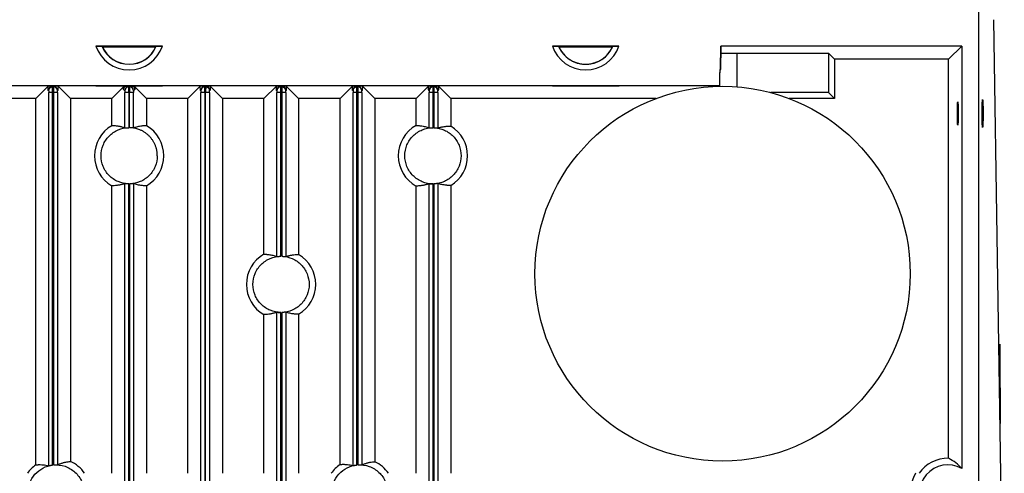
# Model space of a CAD drawing. Header units: millimetres. Extents: x -1111 to 1147, y -743 to 1146.
# Tile 26 of 203: x -954 to -779, y 249 to 330. Entities that reach past the tile are written whole.
import ezdxf

# ---------------------------------------------------------------- set-up
doc = ezdxf.new("R2010")
doc.units = ezdxf.units.MM
doc.styles.add('SLDTEXTSTYLE0', font='TXT', dxfattribs={"width": 0.75})
doc.dimstyles.new('SLDDIMSTYLE0', dxfattribs={"dimtxt": 3.5, "dimasz": 3.302, "dimexe": 0, "dimexo": 0.0625, "dimgap": 0.875, "dimtad": 1, "dimrnd": 1e-09, "dimzin": 12, "dimdsep": 46, "dimtxsty": 'SLDTEXTSTYLE0', "dimsah": 1, "dimcen": 0.09, "dimadec": 0, "dimazin": 3, "dimtfac": 1, "dimtofl": 0, "dimtmove": 0, "dimatfit": 3, "dimfxl": 1, "dimfrac": 2, "dimtolj": 1, "dimtzin": 12, "dimarcsym": 0})

# ---------------------------------------------------------------- blocks, each defined once
blk = doc.blocks.new('_D_3')
at = {"color": 8, "linetype": 'Continuous', "lineweight": 0}
for p, q in [((-807.88, 379.22), (-1107.55, 379.22)), ((-1106.55, -80.78), (-1106.55, 379.22)), ((-807.88, -80.78), (-1107.55, -80.78))]:
    blk.add_line(p, q, dxfattribs=at)
at = {"color": 8, "linetype": 'Continuous', "lineweight": 18}
for points in [[(-1106.55, 379.22), (-1107.06, 375.92), (-1106.04, 375.92)], [(-1106.55, -80.78), (-1106.04, -77.48), (-1107.06, -77.48)]]:
    blk.add_solid(points, dxfattribs=at)
at = {"color": 8, "linetype": 'Continuous', "lineweight": 18, "insert": (-1111.06, 152.88), "char_height": 3.5, "attachment_point": 1, "rotation": 90, "style": 'SLDTEXTSTYLE0'}
blk.add_mtext('460', dxfattribs=at)

msp = doc.modelspace()

# ---------------------------------------------------------------- linework, layer by layer
at = {"color": 7, "linetype": 'Continuous', "lineweight": 25}
for p, q in [((-783.884, 392.94), (-783.884, -32.06)), ((-779.317, 209.44), (-781.151, 329.639)), ((-928.973, 324.935), (-940.794, 324.935)), ((-939.65, 324.813), (-930.117, 324.813)), ((-847.823, 324.935), (-859.644, 324.935)), ((-858.5, 324.813), (-848.967, 324.813)), ((-829.794, 320.889), (-829.723, 324.935)), ((-829.723, 324.843), (-829.794, 320.798)), ((-786.884, 324.935), (-829.723, 324.935)), ((-829.723, 324.935), (-829.723, 324.843)), ((-789.215, 322.604), (-786.884, 324.935)), ((-786.884, 324.935), (-786.884, 249.748)), ((-826.888, 323.65), (-810.546, 323.65)), ((-826.888, 323.65), (-826.888, 317.687)), ((-810.546, 323.65), (-809.5, 322.604)), ((-810.546, 323.65), (-810.546, 316.663)), ((-789.215, 322.604), (-809.5, 322.604)), ((-809.5, 322.604), (-809.492, 315.608)), ((-789.215, 251.58), (-789.215, 322.604)), ((-829.794, 320.889), (-829.794, 320.798)), ((-829.889, 317.94), (-829.889, 320.19)), ((-958.878, 317.94), (-829.889, 317.94)), ((-949.295, 317.803), (-951.49, 315.608)), ((-949.192, 316.974), (-949.247, 317.029)), ((-948.572, 317.836), (-948.245, 317.836)), ((-948.493, 317.674), (-948.548, 317.729)), ((-948.27, 317.729), (-948.548, 317.729)), ((-948.493, 317.674), (-948.325, 317.674)), ((-948.27, 317.729), (-948.325, 317.674)), ((-947.57, 317.029), (-947.625, 316.974)), ((-945.327, 315.608), (-947.522, 317.803)), ((-940.807, 317.843), (-940.809, 317.849)), ((-940.809, 317.849), (-928.958, 317.849)), ((-929.46, 317.826), (-940.307, 317.826)), ((-935.934, 317.639), (-937.965, 315.608)), ((-935.667, 316.974), (-935.897, 317.204)), ((-934.684, 317.79), (-935.084, 317.79)), ((-934.968, 317.674), (-935.084, 317.79)), ((-934.968, 317.674), (-934.8, 317.674)), ((-934.8, 317.674), (-934.684, 317.79)), ((-933.871, 317.204), (-934.1, 316.974)), ((-931.802, 315.608), (-933.833, 317.639)), ((-928.958, 317.849), (-928.96, 317.843)), ((-922.245, 317.803), (-924.44, 315.608)), ((-922.142, 316.974), (-922.197, 317.029)), ((-921.522, 317.836), (-921.195, 317.836)), ((-921.443, 317.674), (-921.498, 317.729)), ((-921.22, 317.729), (-921.498, 317.729)), ((-921.443, 317.674), (-921.275, 317.674)), ((-921.22, 317.729), (-921.275, 317.674)), ((-920.52, 317.029), (-920.575, 316.974)), ((-918.277, 315.608), (-920.472, 317.803)), ((-908.72, 317.803), (-910.915, 315.608)), ((-908.617, 316.974), (-908.672, 317.029)), ((-907.997, 317.836), (-907.67, 317.836)), ((-907.918, 317.674), (-907.973, 317.729)), ((-907.695, 317.729), (-907.973, 317.729)), ((-907.918, 317.674), (-907.75, 317.674)), ((-907.695, 317.729), (-907.75, 317.674)), ((-906.995, 317.029), (-907.05, 316.974)), ((-904.752, 315.608), (-906.947, 317.803)), ((-895.195, 317.803), (-897.39, 315.608)), ((-895.092, 316.974), (-895.147, 317.029)), ((-894.472, 317.836), (-894.145, 317.836)), ((-894.393, 317.674), (-894.448, 317.729)), ((-894.17, 317.729), (-894.448, 317.729)), ((-894.393, 317.674), (-894.225, 317.674)), ((-894.17, 317.729), (-894.225, 317.674)), ((-893.47, 317.029), (-893.525, 316.974)), ((-891.227, 315.608), (-893.422, 317.803)), ((-881.67, 317.803), (-883.865, 315.608)), ((-881.567, 316.974), (-881.622, 317.029)), ((-880.947, 317.836), (-880.62, 317.836)), ((-880.868, 317.674), (-880.923, 317.729)), ((-880.645, 317.729), (-880.923, 317.729)), ((-880.868, 317.674), (-880.7, 317.674)), ((-880.645, 317.729), (-880.7, 317.674)), ((-879.945, 317.029), (-880, 316.974)), ((-877.702, 315.608), (-879.897, 317.803)), ((-859.657, 317.843), (-859.659, 317.849)), ((-859.659, 317.849), (-847.808, 317.849)), ((-848.31, 317.826), (-859.157, 317.826)), ((-847.808, 317.849), (-847.81, 317.843)), ((-829.889, 317.778), (-829.889, 317.94)), ((-951.49, 315.608), (-958.852, 315.608)), ((-951.49, 250.418), (-951.49, 315.608)), ((-949.182, 250.258), (-949.182, 316.674)), ((-948.483, 316.674), (-949.182, 316.674)), ((-948.483, 250.381), (-948.483, 316.674)), ((-948.483, 316.674), (-948.335, 316.674)), ((-948.335, 316.674), (-948.335, 250.397)), ((-947.635, 316.674), (-948.335, 316.674)), ((-947.635, 316.674), (-947.635, 250.423)), ((-937.965, 315.608), (-945.327, 315.608)), ((-945.327, 315.608), (-945.327, 251.028)), ((-937.965, 310.758), (-937.965, 315.608)), ((-935.657, 310.369), (-935.657, 316.674)), ((-934.958, 316.674), (-935.657, 316.674)), ((-934.958, 316.674), (-934.958, 310.417)), ((-934.958, 316.674), (-934.81, 316.674)), ((-934.81, 310.417), (-934.81, 316.674)), ((-934.11, 316.674), (-934.81, 316.674)), ((-934.11, 310.369), (-934.11, 316.674)), ((-924.44, 315.608), (-931.802, 315.608)), ((-931.802, 315.608), (-931.802, 310.758)), ((-924.44, 248.908), (-924.44, 315.608)), ((-922.132, 227.386), (-922.132, 316.674)), ((-921.433, 316.674), (-922.132, 316.674)), ((-921.285, 316.674), (-921.433, 316.674)), ((-921.433, 316.674), (-921.433, 227.502)), ((-921.285, 227.516), (-921.285, 316.674)), ((-920.585, 316.674), (-921.285, 316.674)), ((-920.585, 316.674), (-920.585, 227.535)), ((-910.915, 315.608), (-918.277, 315.608)), ((-918.277, 315.608), (-918.277, 248.908)), ((-910.915, 287.901), (-910.915, 315.608)), ((-908.607, 287.491), (-908.607, 316.674)), ((-907.908, 316.674), (-908.607, 316.674)), ((-907.908, 316.674), (-907.76, 316.674)), ((-907.908, 287.532), (-907.908, 316.674)), ((-907.76, 316.674), (-907.76, 287.53)), ((-907.06, 316.674), (-907.76, 316.674)), ((-907.06, 316.674), (-907.06, 287.476)), ((-897.39, 315.608), (-904.752, 315.608)), ((-904.752, 315.608), (-904.752, 287.843)), ((-897.39, 250.489), (-897.39, 315.608)), ((-895.082, 250.284), (-895.082, 316.674)), ((-894.383, 316.674), (-895.082, 316.674)), ((-894.383, 250.393), (-894.383, 316.674)), ((-894.383, 316.674), (-894.235, 316.674)), ((-894.235, 316.674), (-894.235, 250.405)), ((-893.535, 316.674), (-894.235, 316.674)), ((-893.535, 316.674), (-893.535, 250.417)), ((-883.865, 315.608), (-891.227, 315.608)), ((-891.227, 315.608), (-891.227, 250.981)), ((-883.865, 310.814), (-883.865, 315.608)), ((-881.557, 310.384), (-881.557, 316.674)), ((-880.858, 316.674), (-881.557, 316.674)), ((-880.858, 310.417), (-880.858, 316.674)), ((-880.858, 316.674), (-880.71, 316.674)), ((-880.71, 316.674), (-880.71, 310.414)), ((-880.01, 316.674), (-880.71, 316.674)), ((-880.01, 316.674), (-880.01, 310.353)), ((-841.243, 315.608), (-877.702, 315.608)), ((-877.702, 315.608), (-877.702, 310.699)), ((-810.546, 316.663), (-820.834, 316.663)), ((-809.492, 315.608), (-817.558, 315.608)), ((-809.492, 315.608), (-810.546, 316.663)), ((-937.965, 248.908), (-937.965, 300.077)), ((-935.657, 188.369), (-935.657, 300.466)), ((-934.958, 188.417), (-934.958, 300.418)), ((-934.81, 300.418), (-934.81, 188.417)), ((-934.11, 300.466), (-934.11, 188.369)), ((-931.802, 300.077), (-931.802, 248.908)), ((-883.865, 248.908), (-883.865, 300.021)), ((-881.557, 188.384), (-881.557, 300.451)), ((-880.858, 188.417), (-880.858, 300.418)), ((-880.71, 300.421), (-880.71, 188.414)), ((-880.01, 300.482), (-880.01, 188.353)), ((-877.702, 300.136), (-877.702, 248.908)), ((-910.915, 248.908), (-910.915, 277.163)), ((-908.607, 167.481), (-908.607, 277.573)), ((-907.908, 167.522), (-907.908, 277.532)), ((-907.76, 277.533), (-907.76, 167.52)), ((-907.06, 277.588), (-907.06, 167.466)), ((-904.752, 277.221), (-904.752, 248.908)), ((-780.059, 270.525), (-780.07, 271.872)), ((-780.016, 257.804), (-780.059, 270.525))]:
    msp.add_line(p, q, dxfattribs=at)
at = {"color": 250, "linetype": 'Continuous', "lineweight": 25}
for p, q in [((-940.307, 317.849), (-940.307, 317.826)), ((-929.46, 317.849), (-929.46, 317.826)), ((-859.157, 317.849), (-859.157, 317.826)), ((-848.31, 317.849), (-848.31, 317.826))]:
    msp.add_line(p, q, dxfattribs=at)
at = {"color": 7, "linetype": 'Continuous', "lineweight": 25}
msp.add_circle((-829.4, 284.432), 33.35, dxfattribs=at)
for centre, radius, start, end in [((-934.884, 326.94), 6.241, 198.73214, 341.26786), ((-934.884, 326.94), 5.241, 202.89339, 337.10661), ((-934.884, 326.938), 5.219, 204.02783, 335.97217), ((-853.734, 326.94), 6.241, 198.73214, 341.26786), ((-853.734, 326.94), 5.241, 202.89339, 337.10661), ((-948.547, 317.028), 0.701, 90.08169, 179.91831), ((-948.492, 316.973), 0.701, 90.08169, 179.91831), ((-948.326, 316.973), 0.701, 0.08169, 89.91831), ((-948.271, 317.028), 0.701, 0.08169, 89.91831), ((-935.196, 317.203), 0.7, 137.39689, 179.92249), ((-934.967, 316.973), 0.701, 90.08169, 179.91831), ((-934.801, 316.973), 0.701, 0.08169, 89.91831), ((-934.571, 317.203), 0.7, 0.07751, 42.60311), ((-921.497, 317.028), 0.701, 90.08169, 179.91831), ((-921.442, 316.973), 0.701, 90.08169, 179.91831), ((-921.276, 316.973), 0.701, 0.08169, 89.91831), ((-921.221, 317.028), 0.701, 0.08169, 89.91831), ((-907.972, 317.028), 0.701, 90.08169, 179.91831), ((-907.917, 316.973), 0.701, 90.08169, 179.91831), ((-907.751, 316.973), 0.701, 0.08169, 89.91831), ((-907.696, 317.028), 0.701, 0.08169, 89.91831), ((-894.447, 317.028), 0.701, 90.08169, 179.91831), ((-894.392, 316.973), 0.701, 90.08169, 179.91831), ((-894.226, 316.973), 0.701, 0.08169, 89.91831), ((-894.171, 317.028), 0.701, 0.08169, 89.91831), ((-880.922, 317.028), 0.701, 90.08169, 179.91831), ((-880.867, 316.973), 0.701, 90.08169, 179.91831), ((-880.701, 316.973), 0.701, 0.08169, 89.91831), ((-880.646, 317.028), 0.701, 0.08169, 89.91831), ((-934.884, 305.418), 6.165, 119.98262, 240.01739), ((-934.884, 305.418), 6.165, 299.98424, 60.01751), ((-880.884, 305.418), 6.165, 118.91703, 241.08446), ((-880.884, 305.418), 6.165, 301.06308, 58.93875), ((-907.884, 282.532), 6.165, 119.44924, 240.55232), ((-907.884, 282.532), 6.165, 300.52217, 59.47956), ((-947.884, 245.418), 6.165, 125.79687, 145.51522), ((-947.884, 245.418), 6.165, 34.48478, 65.50645), ((-893.884, 245.418), 6.165, 124.65922, 145.51522), ((-893.884, 245.418), 6.165, 34.48478, 64.48095), ((-789.384, 245.418), 6.165, 88.43138, 145.51522), ((-789.384, 245.418), 5, 60, 300), ((-789.384, 245.413), 6.691, 148.51056, 262.35328)]:
    msp.add_arc(centre, radius, start, end, dxfattribs=at)
for centre, major_axis, ratio, start_param, end_param in [((-934.884, 328.473), (0, 6.134), 0.9682704, 2.1923655, 2.2100469), ((-934.884, 328.473), (0, 6.134), 0.9682704, 4.0731384, 4.0908198), ((-826.889, 323.755), (3, 0), 0.03491, 3.4550687, 4.7126167), ((-832.794, 320.941), (0, -3.002), 0.9993908, 1.3177253, 1.5533324), ((-832.794, 320.85), (0, 3.001), 0.9996954, 4.4593141, 4.694925), ((-935.433, 317.44), (0.78, 0.184), 0.3823823, 1.0181967, 1.8449715), ((-934.334, 317.44), (0.78, -0.184), 0.3823823, 1.2966212, 2.1233959), ((-793.548, 245.418), (8.331, 0), 0.8661133, 0.643623, 1.0238221)]:
    msp.add_ellipse(centre, major_axis=major_axis, ratio=ratio, start_param=start_param, end_param=end_param, dxfattribs=at)
for centre, major_axis, ratio in [((-783.182, 312.94), (0, 2.502), 0.0349421), ((-787.582, 312.94), (0, 2.1), 0.0349208)]:
    msp.add_ellipse(centre, major_axis=major_axis, ratio=ratio, dxfattribs=at)
for points, knots in [([(-940.794, 324.935), (-940.659, 324.935), (-940.524, 324.934), (-940.272, 324.931), (-940.153, 324.929), (-939.952, 324.922), (-939.867, 324.919), (-939.75, 324.91), (-939.715, 324.905), (-939.712, 324.901)], [0, 0, 0, 0, 0.25, 0.25, 0.5, 0.5, 0.75, 0.75, 1, 1, 1, 1]), ([(-930.055, 324.901), (-930.052, 324.905), (-930.018, 324.91), (-929.9, 324.919), (-929.816, 324.922), (-929.614, 324.929), (-929.496, 324.931), (-929.243, 324.934), (-929.108, 324.935), (-928.973, 324.935)], [0, 0, 0, 0, 0.25, 0.25, 0.5, 0.5, 0.75, 0.75, 1, 1, 1, 1]), ([(-859.644, 324.935), (-859.509, 324.935), (-859.374, 324.934), (-859.122, 324.931), (-859.003, 324.929), (-858.802, 324.922), (-858.717, 324.919), (-858.6, 324.91), (-858.565, 324.905), (-858.562, 324.901)], [0, 0, 0, 0, 0.25, 0.25, 0.5, 0.5, 0.75, 0.75, 1, 1, 1, 1]), ([(-858.562, 324.901), (-858.552, 324.886), (-858.541, 324.87), (-858.53, 324.855), (-858.52, 324.841), (-858.51, 324.827), (-858.5, 324.813)], [0, 0, 0, 0, 0.0013004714, 0.0013004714, 0.0013004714, 0.0025110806, 0.0025110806, 0.0025110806, 0.0025110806]), ([(-858.5, 324.813), (-858.399, 324.585), (-858.281, 324.365), (-858.015, 323.944), (-857.866, 323.74), (-857.375, 323.166), (-857, 322.837), (-856.367, 322.425), (-856.146, 322.303), (-855.692, 322.094), (-855.459, 322.006), (-854.979, 321.864), (-854.731, 321.809), (-854.235, 321.737), (-853.986, 321.719), (-853.487, 321.719), (-853.235, 321.737), (-852.736, 321.809), (-852.492, 321.863), (-852.014, 322.004), (-851.78, 322.092), (-851.323, 322.303), (-851.101, 322.425), (-850.683, 322.697), (-850.484, 322.847), (-850.107, 323.177), (-849.929, 323.358), (-849.603, 323.738), (-849.455, 323.939), (-849.189, 324.361), (-849.07, 324.583), (-848.967, 324.813)], [0, 0, 0, 0, 0.0625, 0.0625, 0.125, 0.125, 0.25, 0.25, 0.3125, 0.3125, 0.375, 0.375, 0.4375, 0.4375, 0.5, 0.5, 0.5625, 0.5625, 0.625, 0.625, 0.6875, 0.6875, 0.75, 0.75, 0.8125, 0.8125, 0.875, 0.875, 0.9375, 0.9375, 1, 1, 1, 1]), ([(-848.967, 324.813), (-848.957, 324.827), (-848.947, 324.841), (-848.937, 324.855), (-848.926, 324.87), (-848.916, 324.886), (-848.905, 324.901)], [0.0000898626, 0.0000898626, 0.0000898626, 0.0000898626, 0.0013004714, 0.0013004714, 0.0013004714, 0.0026009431, 0.0026009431, 0.0026009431, 0.0026009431]), ([(-848.905, 324.901), (-848.902, 324.905), (-848.868, 324.91), (-848.75, 324.919), (-848.666, 324.922), (-848.464, 324.929), (-848.346, 324.931), (-848.093, 324.934), (-847.958, 324.935), (-847.823, 324.935)], [0, 0, 0, 0, 0.25, 0.25, 0.5, 0.5, 0.75, 0.75, 1, 1, 1, 1]), ([(-948.572, 317.836), (-948.681, 317.836), (-948.781, 317.835), (-948.952, 317.83), (-949.023, 317.827), (-949.209, 317.818), (-949.287, 317.811), (-949.295, 317.803)], [0, 0, 0, 0, 0.25, 0.25, 0.5, 0.5, 1, 1, 1, 1]), ([(-949.247, 317.029), (-949.249, 317.031), (-949.252, 317.036), (-949.256, 317.055), (-949.26, 317.082), (-949.264, 317.118), (-949.271, 317.189), (-949.279, 317.318), (-949.287, 317.502), (-949.292, 317.668), (-949.294, 317.758), (-949.295, 317.803)], [0, 0, 0, 0, 0.07729809, 0.15398716, 0.2304893, 0.30722965, 0.38462945, 0.59176579, 0.79920952, 0.90007464, 1, 1, 1, 1]), ([(-949.192, 316.974), (-949.19, 316.972), (-949.187, 316.938), (-949.183, 316.828), (-949.182, 316.751), (-949.182, 316.674)], [0, 0, 0, 0, 0.5, 0.5, 1, 1, 1, 1]), ([(-948.483, 316.674), (-948.483, 316.931), (-948.484, 317.185), (-948.488, 317.553), (-948.49, 317.665), (-948.493, 317.674)], [0, 0, 0, 0, 0.5, 0.5, 1, 1, 1, 1]), ([(-948.325, 317.674), (-948.327, 317.665), (-948.33, 317.553), (-948.334, 317.185), (-948.335, 316.931), (-948.335, 316.674)], [0, 0, 0, 0, 0.5, 0.5, 1, 1, 1, 1]), ([(-947.522, 317.803), (-947.53, 317.811), (-947.609, 317.818), (-947.793, 317.827), (-947.866, 317.83), (-948.036, 317.835), (-948.136, 317.836), (-948.245, 317.836)], [0, 0, 0, 0, 0.5, 0.5, 0.75, 0.75, 1, 1, 1, 1]), ([(-947.635, 316.674), (-947.635, 316.751), (-947.634, 316.828), (-947.63, 316.938), (-947.628, 316.972), (-947.625, 316.974)], [0, 0, 0, 0, 0.5, 0.5, 1, 1, 1, 1]), ([(-947.522, 317.803), (-947.523, 317.773), (-947.525, 317.713), (-947.527, 317.628), (-947.531, 317.49), (-947.538, 317.319), (-947.547, 317.176), (-947.556, 317.091), (-947.563, 317.044), (-947.568, 317.034), (-947.57, 317.029)], [0, 0, 0, 0, 0.0665124, 0.1333712, 0.2008527, 0.4079876, 0.6154773, 0.743901, 0.8714184, 1, 1, 1, 1]), ([(-940.307, 317.826), (-940.334, 317.826), (-940.386, 317.826), (-940.462, 317.826), (-940.534, 317.827), (-940.6, 317.829), (-940.674, 317.831), (-940.745, 317.834), (-940.798, 317.838), (-940.804, 317.841), (-940.807, 317.843)], [0, 0, 0, 0, 0.1026652, 0.2014991, 0.2990305, 0.3978882, 0.5005991, 0.669068, 0.8315397, 1, 1, 1, 1]), ([(-935.712, 317.677), (-935.73, 317.67), (-935.787, 317.664), (-935.885, 317.652), (-935.928, 317.645), (-935.934, 317.639)], [0, 0, 0, 0, 0.5, 0.5, 1, 1, 1, 1]), ([(-935.897, 317.204), (-935.898, 317.206), (-935.901, 317.211), (-935.906, 317.229), (-935.91, 317.256), (-935.914, 317.293), (-935.919, 317.345), (-935.924, 317.419), (-935.929, 317.519), (-935.933, 317.599), (-935.934, 317.639)], [0, 0, 0, 0, 0.1063787, 0.2119193, 0.3172026, 0.4228138, 0.5293325, 0.6870221, 0.8432708, 1, 1, 1, 1]), ([(-935.667, 316.974), (-935.665, 316.972), (-935.662, 316.938), (-935.658, 316.828), (-935.657, 316.751), (-935.657, 316.674)], [0, 0, 0, 0, 0.5, 0.5, 1, 1, 1, 1]), ([(-934.958, 316.674), (-934.958, 316.931), (-934.959, 317.185), (-934.963, 317.553), (-934.965, 317.665), (-934.968, 317.674)], [0, 0, 0, 0, 0.5, 0.5, 1, 1, 1, 1]), ([(-934.8, 317.674), (-934.802, 317.665), (-934.805, 317.553), (-934.809, 317.185), (-934.81, 316.931), (-934.81, 316.674)], [0, 0, 0, 0, 0.5, 0.5, 1, 1, 1, 1]), ([(-934.1, 316.974), (-934.101, 316.973), (-934.102, 316.969), (-934.104, 316.951), (-934.106, 316.922), (-934.107, 316.884), (-934.109, 316.837), (-934.109, 316.785), (-934.11, 316.73), (-934.11, 316.693), (-934.11, 316.674)], [0, 0, 0, 0, 0.1269203, 0.2494181, 0.3723095, 0.5003662, 0.6285569, 0.7597197, 0.87914, 1, 1, 1, 1]), ([(-933.833, 317.639), (-933.839, 317.645), (-933.882, 317.652), (-933.98, 317.664), (-934.037, 317.67), (-934.055, 317.677)], [0, 0, 0, 0, 0.5, 0.5, 1, 1, 1, 1]), ([(-933.833, 317.639), (-933.834, 317.614), (-933.836, 317.566), (-933.839, 317.5), (-933.842, 317.44), (-933.846, 317.386), (-933.85, 317.325), (-933.856, 317.265), (-933.863, 317.218), (-933.868, 317.209), (-933.871, 317.204)], [0, 0, 0, 0, 0.0940405, 0.1877316, 0.2814887, 0.3757262, 0.4708524, 0.6475783, 0.8230569, 1, 1, 1, 1]), ([(-928.96, 317.843), (-928.961, 317.842), (-928.964, 317.84), (-928.983, 317.838), (-929.013, 317.835), (-929.054, 317.833), (-929.118, 317.83), (-929.208, 317.828), (-929.33, 317.826), (-929.416, 317.826), (-929.46, 317.826)], [0, 0, 0, 0, 0.10260465, 0.20138376, 0.29885534, 0.39763746, 0.50024791, 0.66887013, 0.8314427, 1, 1, 1, 1]), ([(-921.522, 317.836), (-921.631, 317.836), (-921.731, 317.835), (-921.902, 317.83), (-921.973, 317.827), (-922.159, 317.818), (-922.237, 317.811), (-922.245, 317.803)], [0, 0, 0, 0, 0.25, 0.25, 0.5, 0.5, 1, 1, 1, 1]), ([(-922.197, 317.029), (-922.199, 317.031), (-922.202, 317.036), (-922.206, 317.055), (-922.21, 317.082), (-922.214, 317.118), (-922.221, 317.189), (-922.229, 317.318), (-922.237, 317.502), (-922.242, 317.668), (-922.244, 317.758), (-922.245, 317.803)], [0, 0, 0, 0, 0.07729809, 0.15398716, 0.2304893, 0.30722965, 0.38462945, 0.59176579, 0.79920952, 0.90007464, 1, 1, 1, 1]), ([(-922.142, 316.974), (-922.14, 316.972), (-922.137, 316.938), (-922.133, 316.828), (-922.132, 316.751), (-922.132, 316.674)], [0, 0, 0, 0, 0.5, 0.5, 1, 1, 1, 1]), ([(-921.433, 316.674), (-921.433, 316.931), (-921.434, 317.185), (-921.438, 317.553), (-921.44, 317.665), (-921.443, 317.674)], [0, 0, 0, 0, 0.5, 0.5, 1, 1, 1, 1]), ([(-921.275, 317.674), (-921.277, 317.665), (-921.28, 317.553), (-921.284, 317.185), (-921.285, 316.931), (-921.285, 316.674)], [0, 0, 0, 0, 0.5, 0.5, 1, 1, 1, 1]), ([(-920.472, 317.803), (-920.48, 317.811), (-920.559, 317.818), (-920.743, 317.827), (-920.816, 317.83), (-920.986, 317.835), (-921.086, 317.836), (-921.195, 317.836)], [0, 0, 0, 0, 0.5, 0.5, 0.75, 0.75, 1, 1, 1, 1]), ([(-920.585, 316.674), (-920.585, 316.751), (-920.584, 316.828), (-920.58, 316.938), (-920.578, 316.972), (-920.575, 316.974)], [0, 0, 0, 0, 0.5, 0.5, 1, 1, 1, 1]), ([(-920.472, 317.803), (-920.473, 317.773), (-920.475, 317.713), (-920.477, 317.628), (-920.481, 317.49), (-920.488, 317.319), (-920.497, 317.176), (-920.506, 317.091), (-920.513, 317.044), (-920.518, 317.034), (-920.52, 317.029)], [0, 0, 0, 0, 0.0665124, 0.1333712, 0.2008527, 0.4079876, 0.6154773, 0.743901, 0.8714184, 1, 1, 1, 1]), ([(-907.997, 317.836), (-908.106, 317.836), (-908.206, 317.835), (-908.377, 317.83), (-908.448, 317.827), (-908.634, 317.818), (-908.712, 317.811), (-908.72, 317.803)], [0, 0, 0, 0, 0.25, 0.25, 0.5, 0.5, 1, 1, 1, 1]), ([(-908.672, 317.029), (-908.674, 317.031), (-908.677, 317.036), (-908.681, 317.055), (-908.685, 317.082), (-908.689, 317.118), (-908.696, 317.189), (-908.704, 317.318), (-908.712, 317.502), (-908.717, 317.668), (-908.719, 317.758), (-908.72, 317.803)], [0, 0, 0, 0, 0.0772981, 0.1539872, 0.2304893, 0.3072296, 0.3846295, 0.5917658, 0.7992095, 0.9000746, 1, 1, 1, 1]), ([(-908.617, 316.974), (-908.615, 316.972), (-908.612, 316.938), (-908.608, 316.828), (-908.607, 316.751), (-908.607, 316.674)], [0, 0, 0, 0, 0.5, 0.5, 1, 1, 1, 1]), ([(-907.908, 316.674), (-907.908, 316.931), (-907.909, 317.185), (-907.913, 317.553), (-907.915, 317.665), (-907.918, 317.674)], [0, 0, 0, 0, 0.5, 0.5, 1, 1, 1, 1]), ([(-907.75, 317.674), (-907.752, 317.665), (-907.755, 317.553), (-907.759, 317.185), (-907.76, 316.931), (-907.76, 316.674)], [0, 0, 0, 0, 0.5, 0.5, 1, 1, 1, 1]), ([(-906.947, 317.803), (-906.955, 317.811), (-907.034, 317.818), (-907.218, 317.827), (-907.291, 317.83), (-907.461, 317.835), (-907.561, 317.836), (-907.67, 317.836)], [0, 0, 0, 0, 0.5, 0.5, 0.75, 0.75, 1, 1, 1, 1]), ([(-907.06, 316.674), (-907.06, 316.751), (-907.059, 316.828), (-907.055, 316.938), (-907.053, 316.972), (-907.05, 316.974)], [0, 0, 0, 0, 0.5, 0.5, 1, 1, 1, 1]), ([(-906.947, 317.803), (-906.948, 317.773), (-906.95, 317.713), (-906.952, 317.628), (-906.956, 317.49), (-906.963, 317.319), (-906.972, 317.176), (-906.981, 317.091), (-906.988, 317.044), (-906.993, 317.034), (-906.995, 317.029)], [0, 0, 0, 0, 0.06651237, 0.13337123, 0.20085265, 0.40798762, 0.61547727, 0.74390103, 0.87141839, 1, 1, 1, 1]), ([(-894.472, 317.836), (-894.581, 317.836), (-894.681, 317.835), (-894.852, 317.83), (-894.923, 317.827), (-895.109, 317.818), (-895.187, 317.811), (-895.195, 317.803)], [0, 0, 0, 0, 0.25, 0.25, 0.5, 0.5, 1, 1, 1, 1]), ([(-895.147, 317.029), (-895.149, 317.031), (-895.152, 317.036), (-895.156, 317.055), (-895.16, 317.082), (-895.164, 317.118), (-895.171, 317.189), (-895.179, 317.318), (-895.187, 317.502), (-895.192, 317.668), (-895.194, 317.758), (-895.195, 317.803)], [0, 0, 0, 0, 0.0772981, 0.1539872, 0.2304893, 0.3072296, 0.3846295, 0.5917658, 0.7992095, 0.9000746, 1, 1, 1, 1]), ([(-895.092, 316.974), (-895.09, 316.972), (-895.087, 316.938), (-895.083, 316.828), (-895.082, 316.751), (-895.082, 316.674)], [0, 0, 0, 0, 0.5, 0.5, 1, 1, 1, 1]), ([(-894.383, 316.674), (-894.383, 316.931), (-894.384, 317.185), (-894.388, 317.553), (-894.39, 317.665), (-894.393, 317.674)], [0, 0, 0, 0, 0.5, 0.5, 1, 1, 1, 1]), ([(-894.225, 317.674), (-894.227, 317.665), (-894.23, 317.553), (-894.234, 317.185), (-894.235, 316.931), (-894.235, 316.674)], [0, 0, 0, 0, 0.5, 0.5, 1, 1, 1, 1]), ([(-893.422, 317.803), (-893.43, 317.811), (-893.509, 317.818), (-893.693, 317.827), (-893.766, 317.83), (-893.936, 317.835), (-894.036, 317.836), (-894.145, 317.836)], [0, 0, 0, 0, 0.5, 0.5, 0.75, 0.75, 1, 1, 1, 1]), ([(-893.535, 316.674), (-893.535, 316.751), (-893.534, 316.828), (-893.53, 316.938), (-893.528, 316.972), (-893.525, 316.974)], [0, 0, 0, 0, 0.5, 0.5, 1, 1, 1, 1]), ([(-893.422, 317.803), (-893.423, 317.773), (-893.425, 317.713), (-893.427, 317.628), (-893.431, 317.49), (-893.438, 317.319), (-893.447, 317.176), (-893.456, 317.091), (-893.463, 317.044), (-893.468, 317.034), (-893.47, 317.029)], [0, 0, 0, 0, 0.0665124, 0.1333712, 0.2008527, 0.4079876, 0.6154773, 0.743901, 0.8714184, 1, 1, 1, 1]), ([(-880.947, 317.836), (-881.056, 317.836), (-881.156, 317.835), (-881.327, 317.83), (-881.398, 317.827), (-881.584, 317.818), (-881.662, 317.811), (-881.67, 317.803)], [0, 0, 0, 0, 0.25, 0.25, 0.5, 0.5, 1, 1, 1, 1]), ([(-881.622, 317.029), (-881.624, 317.031), (-881.627, 317.036), (-881.631, 317.055), (-881.635, 317.082), (-881.639, 317.118), (-881.646, 317.189), (-881.654, 317.318), (-881.662, 317.502), (-881.667, 317.668), (-881.669, 317.758), (-881.67, 317.803)], [0, 0, 0, 0, 0.07729809, 0.15398716, 0.2304893, 0.30722965, 0.38462945, 0.59176579, 0.79920952, 0.90007464, 1, 1, 1, 1]), ([(-881.567, 316.974), (-881.565, 316.972), (-881.562, 316.938), (-881.558, 316.828), (-881.557, 316.751), (-881.557, 316.674)], [0, 0, 0, 0, 0.5, 0.5, 1, 1, 1, 1]), ([(-880.858, 316.674), (-880.858, 316.931), (-880.859, 317.185), (-880.863, 317.553), (-880.865, 317.665), (-880.868, 317.674)], [0, 0, 0, 0, 0.5, 0.5, 1, 1, 1, 1]), ([(-880.7, 317.674), (-880.702, 317.665), (-880.705, 317.553), (-880.709, 317.185), (-880.71, 316.931), (-880.71, 316.674)], [0, 0, 0, 0, 0.5, 0.5, 1, 1, 1, 1]), ([(-879.897, 317.803), (-879.905, 317.811), (-879.984, 317.818), (-880.168, 317.827), (-880.241, 317.83), (-880.411, 317.835), (-880.511, 317.836), (-880.62, 317.836)], [0, 0, 0, 0, 0.5, 0.5, 0.75, 0.75, 1, 1, 1, 1]), ([(-880.01, 316.674), (-880.01, 316.751), (-880.009, 316.828), (-880.005, 316.938), (-880.003, 316.972), (-880, 316.974)], [0, 0, 0, 0, 0.5, 0.5, 1, 1, 1, 1]), ([(-879.897, 317.803), (-879.898, 317.773), (-879.9, 317.713), (-879.902, 317.628), (-879.906, 317.49), (-879.913, 317.319), (-879.922, 317.176), (-879.931, 317.091), (-879.938, 317.044), (-879.943, 317.034), (-879.945, 317.029)], [0, 0, 0, 0, 0.06651237, 0.13337123, 0.20085265, 0.40798762, 0.61547727, 0.74390103, 0.87141839, 1, 1, 1, 1]), ([(-859.157, 317.826), (-859.184, 317.826), (-859.236, 317.826), (-859.312, 317.826), (-859.384, 317.827), (-859.45, 317.829), (-859.524, 317.831), (-859.595, 317.834), (-859.648, 317.838), (-859.654, 317.841), (-859.657, 317.843)], [0, 0, 0, 0, 0.1026652, 0.2014991, 0.2990305, 0.3978882, 0.5005991, 0.669068, 0.8315397, 1, 1, 1, 1]), ([(-847.81, 317.843), (-847.811, 317.842), (-847.814, 317.84), (-847.833, 317.838), (-847.863, 317.835), (-847.904, 317.833), (-847.968, 317.83), (-848.058, 317.828), (-848.18, 317.826), (-848.266, 317.826), (-848.31, 317.826)], [0, 0, 0, 0, 0.1026047, 0.2013838, 0.2988553, 0.3976375, 0.5002479, 0.6688701, 0.8314427, 1, 1, 1, 1]), ([(-934.958, 300.418), (-935.606, 300.428), (-936.252, 300.565), (-937.444, 301.074), (-937.99, 301.446), (-938.9, 302.37), (-939.264, 302.921), (-939.756, 304.121), (-939.884, 304.769), (-939.884, 306.066), (-939.756, 306.714), (-939.264, 307.914), (-938.9, 308.465), (-937.99, 309.389), (-937.444, 309.761), (-936.252, 310.27), (-935.606, 310.407), (-934.958, 310.417)], [0, 0, 0, 0, 0.125, 0.125, 0.25, 0.25, 0.375, 0.375, 0.5, 0.5, 0.625, 0.625, 0.75, 0.75, 0.875, 0.875, 1, 1, 1, 1]), ([(-935.657, 310.369), (-935.732, 310.394), (-935.883, 310.446), (-936.115, 310.513), (-936.356, 310.574), (-936.606, 310.628), (-936.864, 310.673), (-937.173, 310.716), (-937.541, 310.75), (-937.82, 310.755), (-937.965, 310.758)], [0, 0, 0, 0, 0.096794, 0.1973597, 0.3016973, 0.409807, 0.5216887, 0.6373427, 0.8119435, 1, 1, 1, 1]), ([(-935.657, 310.369), (-935.656, 310.369), (-935.652, 310.369), (-935.637, 310.37), (-935.61, 310.373), (-935.57, 310.377), (-935.515, 310.383), (-935.432, 310.391), (-935.319, 310.4), (-935.185, 310.409), (-935.065, 310.414), (-934.991, 310.416), (-934.958, 310.417)], [0, 0, 0, 0, 0.06737074, 0.14113594, 0.2213137, 0.30791752, 0.40095756, 0.50044147, 0.65754404, 0.79318373, 0.90733801, 1, 1, 1, 1]), ([(-929.884, 305.418), (-929.885, 305.496), (-929.887, 305.652), (-929.904, 305.886), (-929.93, 306.117), (-929.968, 306.347), (-930.017, 306.574), (-930.076, 306.8), (-930.146, 307.023), (-930.257, 307.326), (-930.427, 307.702), (-930.679, 308.139), (-930.976, 308.551), (-931.316, 308.933), (-931.693, 309.278), (-932.1, 309.581), (-932.533, 309.84), (-932.949, 310.035), (-933.34, 310.178), (-933.699, 310.281), (-934.064, 310.355), (-934.435, 310.404), (-934.684, 310.412), (-934.81, 310.417)], [0, 0, 0, 0, 0.0302533, 0.0603107, 0.0902375, 0.1200999, 0.1499644, 0.1798975, 0.2099655, 0.2402334, 0.3044754, 0.3687854, 0.4343661, 0.5000163, 0.565597, 0.6312471, 0.6954891, 0.7597991, 0.8081001, 0.8559993, 0.9037675, 0.9516775, 1, 1, 1, 1]), ([(-934.11, 310.369), (-934.111, 310.369), (-934.114, 310.369), (-934.127, 310.369), (-934.145, 310.371), (-934.177, 310.374), (-934.233, 310.38), (-934.32, 310.389), (-934.425, 310.399), (-934.545, 310.407), (-934.675, 310.414), (-934.765, 310.416), (-934.81, 310.417)], [0, 0, 0, 0, 0.0628006, 0.1250433, 0.1873255, 0.2502427, 0.3749781, 0.5000298, 0.6240596, 0.7493648, 0.8752931, 1, 1, 1, 1]), ([(-931.803, 310.758), (-931.875, 310.757), (-932.018, 310.756), (-932.228, 310.746), (-932.43, 310.731), (-932.696, 310.703), (-933.022, 310.656), (-933.402, 310.578), (-933.763, 310.485), (-933.997, 310.407), (-934.11, 310.369)], [0, 0, 0, 0, 0.0943351, 0.1853734, 0.273115, 0.35756, 0.5310999, 0.6960197, 0.8523196, 1, 1, 1, 1]), ([(-880.858, 300.418), (-881.514, 300.414), (-882.171, 300.542), (-883.387, 301.04), (-883.944, 301.41), (-884.876, 302.336), (-885.249, 302.892), (-885.753, 304.104), (-885.884, 304.761), (-885.884, 306.074), (-885.753, 306.731), (-885.249, 307.943), (-884.876, 308.499), (-883.944, 309.425), (-883.387, 309.795), (-882.171, 310.293), (-881.514, 310.421), (-880.858, 310.417)], [0, 0, 0, 0, 0.125, 0.125, 0.25, 0.25, 0.375, 0.375, 0.5, 0.5, 0.625, 0.625, 0.75, 0.75, 0.875, 0.875, 1, 1, 1, 1]), ([(-883.865, 310.814), (-883.795, 310.812), (-883.654, 310.809), (-883.444, 310.795), (-883.234, 310.776), (-882.969, 310.743), (-882.65, 310.691), (-882.28, 310.609), (-881.916, 310.51), (-881.676, 310.426), (-881.557, 310.384)], [0, 0, 0, 0, 0.0912254, 0.1823448, 0.2733583, 0.3642661, 0.52742, 0.6877599, 0.8452864, 1, 1, 1, 1]), ([(-881.557, 310.384), (-881.555, 310.384), (-881.551, 310.383), (-881.529, 310.385), (-881.49, 310.388), (-881.429, 310.393), (-881.34, 310.4), (-881.223, 310.408), (-881.092, 310.414), (-880.97, 310.417), (-880.893, 310.417), (-880.858, 310.417)], [0, 0, 0, 0, 0.0789036, 0.1683777, 0.2684384, 0.379095, 0.5003518, 0.6517606, 0.785506, 0.901583, 1, 1, 1, 1]), ([(-880.71, 310.414), (-880.07, 310.392), (-879.435, 310.246), (-878.266, 309.725), (-877.732, 309.351), (-876.843, 308.431), (-876.488, 307.884), (-876.008, 306.697), (-875.884, 306.058), (-875.884, 305.418)], [0, 0, 0, 0, 0.25, 0.25, 0.5, 0.5, 0.75, 0.75, 1, 1, 1, 1]), ([(-880.71, 310.414), (-880.686, 310.413), (-880.632, 310.411), (-880.544, 310.406), (-880.441, 310.398), (-880.329, 310.389), (-880.217, 310.377), (-880.123, 310.365), (-880.057, 310.357), (-880.02, 310.353), (-880.013, 310.353), (-880.01, 310.353)], [0, 0, 0, 0, 0.066477, 0.1497531, 0.2498262, 0.3666865, 0.5003188, 0.6446456, 0.7760022, 0.8944319, 1, 1, 1, 1]), ([(-880.01, 310.353), (-879.93, 310.378), (-879.77, 310.429), (-879.528, 310.494), (-879.283, 310.551), (-879.036, 310.598), (-878.787, 310.637), (-878.481, 310.673), (-878.119, 310.7), (-877.841, 310.699), (-877.702, 310.699)], [0, 0, 0, 0, 0.1037789, 0.2086458, 0.3146009, 0.4216443, 0.5297763, 0.638997, 0.8195582, 1, 1, 1, 1]), ([(-929.884, 305.418), (-929.884, 304.769), (-930.011, 304.121), (-930.503, 302.921), (-930.867, 302.37), (-931.777, 301.446), (-932.323, 301.074), (-933.515, 300.565), (-934.161, 300.428), (-934.81, 300.418)], [0, 0, 0, 0, 0.25, 0.25, 0.5, 0.5, 0.75, 0.75, 1, 1, 1, 1]), ([(-875.884, 305.418), (-875.884, 304.778), (-876.008, 304.138), (-876.488, 302.951), (-876.843, 302.404), (-877.732, 301.484), (-878.266, 301.11), (-879.435, 300.589), (-880.07, 300.443), (-880.71, 300.421)], [0, 0, 0, 0, 0.25, 0.25, 0.5, 0.5, 0.75, 0.75, 1, 1, 1, 1]), ([(-935.657, 300.466), (-935.737, 300.439), (-935.897, 300.385), (-936.138, 300.316), (-936.381, 300.255), (-936.628, 300.203), (-936.877, 300.16), (-937.183, 300.118), (-937.546, 300.084), (-937.825, 300.08), (-937.965, 300.077)], [0, 0, 0, 0, 0.1032973, 0.207765, 0.3134032, 0.420212, 0.5281918, 0.6373427, 0.8185933, 1, 1, 1, 1]), ([(-934.958, 300.418), (-934.984, 300.419), (-935.041, 300.42), (-935.132, 300.424), (-935.234, 300.429), (-935.343, 300.437), (-935.452, 300.446), (-935.546, 300.456), (-935.611, 300.462), (-935.648, 300.466), (-935.654, 300.466), (-935.657, 300.466)], [0, 0, 0, 0, 0.0724416, 0.1586941, 0.2587625, 0.3726448, 0.5003345, 0.6468308, 0.7789218, 0.896631, 1, 1, 1, 1]), ([(-934.11, 300.466), (-934.112, 300.466), (-934.115, 300.466), (-934.131, 300.465), (-934.157, 300.462), (-934.197, 300.458), (-934.252, 300.452), (-934.335, 300.444), (-934.449, 300.435), (-934.582, 300.426), (-934.702, 300.421), (-934.776, 300.419), (-934.81, 300.418)], [0, 0, 0, 0, 0.0673707, 0.1411359, 0.2213137, 0.3079175, 0.4009576, 0.5004415, 0.657544, 0.7931837, 0.907338, 1, 1, 1, 1]), ([(-931.802, 300.077), (-931.894, 300.078), (-932.078, 300.08), (-932.353, 300.097), (-932.663, 300.127), (-933.005, 300.176), (-933.379, 300.252), (-933.747, 300.345), (-933.99, 300.426), (-934.11, 300.466)], [0, 0, 0, 0, 0.1192375, 0.2384241, 0.3575599, 0.5221658, 0.6841074, 0.8433852, 1, 1, 1, 1]), ([(-881.557, 300.451), (-881.636, 300.423), (-881.796, 300.366), (-882.036, 300.293), (-882.279, 300.228), (-882.525, 300.171), (-882.774, 300.123), (-883.08, 300.076), (-883.444, 300.036), (-883.725, 300.026), (-883.865, 300.021)], [0, 0, 0, 0, 0.1028278, 0.2069064, 0.3122362, 0.4188173, 0.5266498, 0.635734, 0.8176539, 1, 1, 1, 1]), ([(-881.557, 300.451), (-881.556, 300.451), (-881.553, 300.452), (-881.541, 300.451), (-881.523, 300.45), (-881.49, 300.447), (-881.435, 300.443), (-881.347, 300.435), (-881.242, 300.428), (-881.122, 300.422), (-880.992, 300.418), (-880.902, 300.418), (-880.858, 300.418)], [0, 0, 0, 0, 0.0628125, 0.1250617, 0.1873413, 0.2502434, 0.3750112, 0.5000311, 0.624055, 0.7493661, 0.8752839, 1, 1, 1, 1]), ([(-880.01, 300.482), (-880.012, 300.483), (-880.015, 300.483), (-880.032, 300.481), (-880.058, 300.478), (-880.099, 300.473), (-880.153, 300.466), (-880.239, 300.456), (-880.341, 300.445), (-880.463, 300.434), (-880.577, 300.426), (-880.667, 300.422), (-880.71, 300.421)], [0, 0, 0, 0, 0.0690114, 0.1437536, 0.2242521, 0.3105266, 0.4025928, 0.5004633, 0.6718205, 0.7500768, 0.8801749, 1, 1, 1, 1]), ([(-877.702, 300.136), (-877.772, 300.136), (-877.911, 300.134), (-878.119, 300.14), (-878.327, 300.151), (-878.592, 300.174), (-878.911, 300.214), (-879.282, 300.283), (-879.648, 300.369), (-879.89, 300.445), (-880.01, 300.482)], [0, 0, 0, 0, 0.0902051, 0.1804406, 0.2707066, 0.3610032, 0.5244229, 0.6853952, 0.8439207, 1, 1, 1, 1]), ([(-907.908, 277.532), (-908.56, 277.535), (-909.212, 277.668), (-910.416, 278.171), (-910.967, 278.542), (-911.888, 279.467), (-912.256, 280.021), (-912.754, 281.227), (-912.884, 281.879), (-912.884, 283.184), (-912.754, 283.837), (-912.256, 285.043), (-911.888, 285.596), (-910.967, 286.521), (-910.416, 286.893), (-909.212, 287.396), (-908.56, 287.529), (-907.908, 287.532)], [0, 0, 0, 0, 0.125, 0.125, 0.25, 0.25, 0.375, 0.375, 0.5, 0.5, 0.625, 0.625, 0.75, 0.75, 0.875, 0.875, 1, 1, 1, 1]), ([(-910.915, 287.901), (-910.845, 287.899), (-910.705, 287.897), (-910.495, 287.885), (-910.286, 287.868), (-910.02, 287.838), (-909.702, 287.789), (-909.331, 287.71), (-908.967, 287.614), (-908.727, 287.532), (-908.607, 287.491)], [0, 0, 0, 0, 0.0909752, 0.1818781, 0.2727086, 0.363467, 0.5266855, 0.68718, 0.8449513, 1, 1, 1, 1]), ([(-908.607, 287.491), (-908.606, 287.491), (-908.603, 287.491), (-908.587, 287.492), (-908.561, 287.494), (-908.521, 287.498), (-908.466, 287.503), (-908.383, 287.51), (-908.271, 287.519), (-908.138, 287.526), (-908.018, 287.53), (-907.942, 287.531), (-907.908, 287.532)], [0, 0, 0, 0, 0.0663092, 0.1394412, 0.2194106, 0.3062282, 0.3999015, 0.500436, 0.6545481, 0.789186, 0.9043362, 1, 1, 1, 1]), ([(-907.76, 287.53), (-907.116, 287.514), (-906.475, 287.372), (-905.294, 286.857), (-904.754, 286.484), (-903.855, 285.562), (-903.495, 285.013), (-903.01, 283.82), (-902.884, 283.176), (-902.884, 282.532)], [0, 0, 0, 0, 0.25, 0.25, 0.5, 0.5, 0.75, 0.75, 1, 1, 1, 1]), ([(-907.76, 287.53), (-907.735, 287.53), (-907.679, 287.528), (-907.589, 287.523), (-907.487, 287.517), (-907.376, 287.508), (-907.266, 287.498), (-907.172, 287.487), (-907.107, 287.48), (-907.07, 287.475), (-907.063, 287.476), (-907.06, 287.476)], [0, 0, 0, 0, 0.0696092, 0.1544482, 0.2545187, 0.369815, 0.5003265, 0.6456463, 0.7773397, 0.8954398, 1, 1, 1, 1]), ([(-907.06, 287.476), (-906.98, 287.502), (-906.82, 287.554), (-906.579, 287.621), (-906.335, 287.68), (-906.088, 287.73), (-905.839, 287.771), (-905.532, 287.81), (-905.17, 287.84), (-904.892, 287.842), (-904.752, 287.843)], [0, 0, 0, 0, 0.1035365, 0.2082024, 0.3139979, 0.4209232, 0.5289784, 0.6381638, 0.8190724, 1, 1, 1, 1]), ([(-902.884, 282.532), (-902.884, 281.888), (-903.01, 281.244), (-903.495, 280.051), (-903.855, 279.502), (-904.754, 278.579), (-905.294, 278.206), (-906.475, 277.691), (-907.116, 277.549), (-907.76, 277.533)], [0, 0, 0, 0, 0.25, 0.25, 0.5, 0.5, 0.75, 0.75, 1, 1, 1, 1]), ([(-908.607, 277.573), (-908.687, 277.545), (-908.846, 277.49), (-909.087, 277.419), (-909.33, 277.355), (-909.576, 277.301), (-909.825, 277.256), (-910.132, 277.211), (-910.495, 277.174), (-910.775, 277.167), (-910.915, 277.163)], [0, 0, 0, 0, 0.1030612, 0.2073331, 0.3128161, 0.4195103, 0.5274159, 0.636533, 0.8181207, 1, 1, 1, 1]), ([(-908.607, 277.573), (-908.606, 277.573), (-908.603, 277.573), (-908.591, 277.573), (-908.573, 277.571), (-908.54, 277.568), (-908.485, 277.563), (-908.397, 277.555), (-908.292, 277.546), (-908.172, 277.539), (-908.042, 277.534), (-907.952, 277.533), (-907.908, 277.532)], [0, 0, 0, 0, 0.0628068, 0.125053, 0.187334, 0.2502435, 0.3749956, 0.5000308, 0.6240593, 0.7493654, 0.8752875, 1, 1, 1, 1]), ([(-907.06, 277.588), (-907.062, 277.588), (-907.065, 277.589), (-907.081, 277.587), (-907.108, 277.584), (-907.148, 277.579), (-907.203, 277.573), (-907.287, 277.564), (-907.388, 277.555), (-907.51, 277.545), (-907.627, 277.538), (-907.717, 277.535), (-907.76, 277.533)], [0, 0, 0, 0, 0.0682571, 0.1425496, 0.222899, 0.3093219, 0.4018312, 0.5004368, 0.6620883, 0.7500915, 0.8797309, 1, 1, 1, 1]), ([(-904.752, 277.221), (-904.822, 277.221), (-904.961, 277.221), (-905.17, 277.228), (-905.379, 277.242), (-905.644, 277.267), (-905.962, 277.31), (-906.334, 277.382), (-906.699, 277.472), (-906.94, 277.55), (-907.06, 277.588)], [0, 0, 0, 0, 0.0904653, 0.1809264, 0.2713834, 0.3618363, 0.5251876, 0.6859982, 0.8442688, 1, 1, 1, 1]), ([(-780.058, 270.67), (-780.058, 270.825), (-780.06, 271.246), (-780.066, 271.629), (-780.07, 271.872)], [0, 0, 0, 0, 0.3657975, 1, 1, 1, 1]), ([(-780.053, 269.161), (-780.053, 269.373), (-780.053, 269.872), (-780.056, 270.379), (-780.058, 270.67)], [0, 0, 0, 0, 0.4252644, 1, 1, 1, 1]), ([(-948.483, 240.454), (-949.083, 240.526), (-949.669, 240.708), (-950.74, 241.27), (-951.224, 241.648), (-952.026, 242.553), (-952.344, 243.078), (-952.773, 244.209), (-952.884, 244.813), (-952.884, 246.022), (-952.773, 246.626), (-952.344, 247.757), (-952.026, 248.282), (-951.224, 249.187), (-950.74, 249.565), (-949.669, 250.127), (-949.083, 250.309), (-948.483, 250.381)], [0, 0, 0, 0, 0.125, 0.125, 0.25, 0.25, 0.375, 0.375, 0.5, 0.5, 0.625, 0.625, 0.75, 0.75, 0.875, 0.875, 1, 1, 1, 1]), ([(-951.49, 250.418), (-951.422, 250.425), (-951.287, 250.438), (-951.084, 250.449), (-950.879, 250.455), (-950.575, 250.454), (-950.173, 250.432), (-949.675, 250.37), (-949.346, 250.295), (-949.182, 250.258)], [0, 0, 0, 0, 0.0878104, 0.1759636, 0.2644599, 0.3532994, 0.5717061, 0.7872724, 1, 1, 1, 1]), ([(-949.182, 250.258), (-949.181, 250.258), (-949.177, 250.258), (-949.159, 250.262), (-949.131, 250.268), (-949.09, 250.277), (-949.036, 250.288), (-948.962, 250.303), (-948.865, 250.322), (-948.747, 250.344), (-948.619, 250.364), (-948.529, 250.376), (-948.483, 250.381)], [0, 0, 0, 0, 0.0724201, 0.1491474, 0.2302495, 0.3157835, 0.4057978, 0.500334, 0.625141, 0.7501034, 0.8704914, 1, 1, 1, 1]), ([(-948.335, 250.397), (-947.645, 250.46), (-946.943, 250.377), (-945.631, 249.935), (-945.022, 249.576), (-944, 248.642), (-943.588, 248.068), (-943.029, 246.801), (-942.884, 246.11), (-942.884, 245.418)], [0, 0, 0, 0, 0.25, 0.25, 0.5, 0.5, 0.75, 0.75, 1, 1, 1, 1]), ([(-948.335, 250.397), (-948.308, 250.399), (-948.253, 250.404), (-948.169, 250.41), (-948.085, 250.414), (-948.002, 250.417), (-947.921, 250.42), (-947.85, 250.421), (-947.768, 250.421), (-947.695, 250.421), (-947.647, 250.421), (-947.639, 250.423), (-947.635, 250.423)], [0, 0, 0, 0, 0.0756789, 0.1544305, 0.236273, 0.3212225, 0.4092933, 0.5004984, 0.5793274, 0.7500874, 0.8835181, 1, 1, 1, 1]), ([(-947.635, 250.423), (-947.557, 250.458), (-947.398, 250.527), (-947.159, 250.619), (-946.916, 250.703), (-946.67, 250.778), (-946.419, 250.844), (-946.112, 250.915), (-945.748, 250.982), (-945.468, 251.013), (-945.327, 251.028)], [0, 0, 0, 0, 0.1020405, 0.2056892, 0.3109463, 0.417812, 0.5262865, 0.6363701, 0.8174727, 1, 1, 1, 1]), ([(-894.383, 240.442), (-894.992, 240.504), (-895.591, 240.678), (-896.685, 241.231), (-897.18, 241.609), (-898.003, 242.517), (-898.329, 243.048), (-898.77, 244.192), (-898.884, 244.805), (-898.884, 246.03), (-898.77, 246.643), (-898.329, 247.787), (-898.003, 248.318), (-897.18, 249.226), (-896.685, 249.604), (-895.591, 250.157), (-894.992, 250.331), (-894.383, 250.393)], [0, 0, 0, 0, 0.125, 0.125, 0.25, 0.25, 0.375, 0.375, 0.5, 0.5, 0.625, 0.625, 0.75, 0.75, 0.875, 0.875, 1, 1, 1, 1]), ([(-897.39, 250.489), (-897.322, 250.494), (-897.186, 250.504), (-896.981, 250.512), (-896.776, 250.513), (-896.471, 250.506), (-896.069, 250.476), (-895.573, 250.404), (-895.245, 250.324), (-895.082, 250.284)], [0, 0, 0, 0, 0.0884083, 0.1770825, 0.2660229, 0.3552293, 0.5733676, 0.7882906, 1, 1, 1, 1]), ([(-895.082, 250.284), (-895.081, 250.284), (-895.077, 250.284), (-895.06, 250.287), (-895.032, 250.292), (-894.991, 250.3), (-894.937, 250.31), (-894.862, 250.324), (-894.765, 250.341), (-894.648, 250.36), (-894.519, 250.378), (-894.429, 250.388), (-894.383, 250.393)], [0, 0, 0, 0, 0.0719211, 0.1483643, 0.2293854, 0.3150311, 0.4053406, 0.5003472, 0.6251759, 0.7501063, 0.8705104, 1, 1, 1, 1]), ([(-894.235, 250.405), (-893.553, 250.453), (-892.861, 250.359), (-891.572, 249.903), (-890.975, 249.541), (-889.974, 248.609), (-889.571, 248.039), (-889.026, 246.785), (-888.884, 246.101), (-888.884, 245.418)], [0, 0, 0, 0, 0.25, 0.25, 0.5, 0.5, 0.75, 0.75, 1, 1, 1, 1]), ([(-894.235, 250.405), (-894.208, 250.407), (-894.154, 250.41), (-894.072, 250.414), (-893.988, 250.417), (-893.905, 250.419), (-893.823, 250.42), (-893.738, 250.419), (-893.658, 250.418), (-893.593, 250.416), (-893.548, 250.415), (-893.539, 250.417), (-893.535, 250.417)], [0, 0, 0, 0, 0.0734856, 0.1509187, 0.2323153, 0.3176891, 0.4070517, 0.5004132, 0.6252663, 0.7501226, 0.8685916, 1, 1, 1, 1]), ([(-893.535, 250.417), (-893.457, 250.45), (-893.3, 250.516), (-893.063, 250.602), (-892.822, 250.682), (-892.577, 250.752), (-892.33, 250.814), (-892.022, 250.88), (-891.654, 250.942), (-891.37, 250.968), (-891.227, 250.981)], [0, 0, 0, 0, 0.1013659, 0.2042353, 0.3086084, 0.4144854, 0.5218666, 0.630752, 0.8147384, 1, 1, 1, 1])]:
    msp.add_open_spline(points, degree=3, knots=knots, dxfattribs=at)
for points in [[(-948.548, 317.729), (-948.556, 317.734), (-948.565, 317.771), (-948.572, 317.836)], [(-948.245, 317.836), (-948.253, 317.771), (-948.261, 317.734), (-948.27, 317.729)], [(-921.498, 317.729), (-921.506, 317.734), (-921.515, 317.771), (-921.522, 317.836)], [(-921.195, 317.836), (-921.203, 317.771), (-921.211, 317.734), (-921.22, 317.729)], [(-907.973, 317.729), (-907.981, 317.734), (-907.99, 317.771), (-907.997, 317.836)], [(-907.67, 317.836), (-907.678, 317.771), (-907.686, 317.734), (-907.695, 317.729)], [(-894.448, 317.729), (-894.456, 317.734), (-894.465, 317.771), (-894.472, 317.836)], [(-894.145, 317.836), (-894.153, 317.771), (-894.161, 317.734), (-894.17, 317.729)], [(-880.923, 317.729), (-880.931, 317.734), (-880.94, 317.771), (-880.947, 317.836)], [(-880.62, 317.836), (-880.628, 317.771), (-880.636, 317.734), (-880.645, 317.729)]]:
    msp.add_open_spline(points, degree=3, dxfattribs=at)

# ---------------------------------------------------------------- dimensions: what is measured, and where the dimension line sits
at = {"color": 8, "linetype": 'Continuous', "lineweight": 18}
dim = msp.add_linear_dim(base=(-1106.552, 379.219), p1=(-806.884, -80.781), p2=(-806.884, 379.219), angle=90, dimstyle='SLDDIMSTYLE0', dxfattribs=at)
dim.commit()
dim.dimension.update_dxf_attribs({"geometry": '_D_3', "text_midpoint": (-1106.552, 156.76), "dimtype": 160})

doc.saveas('drawing.dxf')
